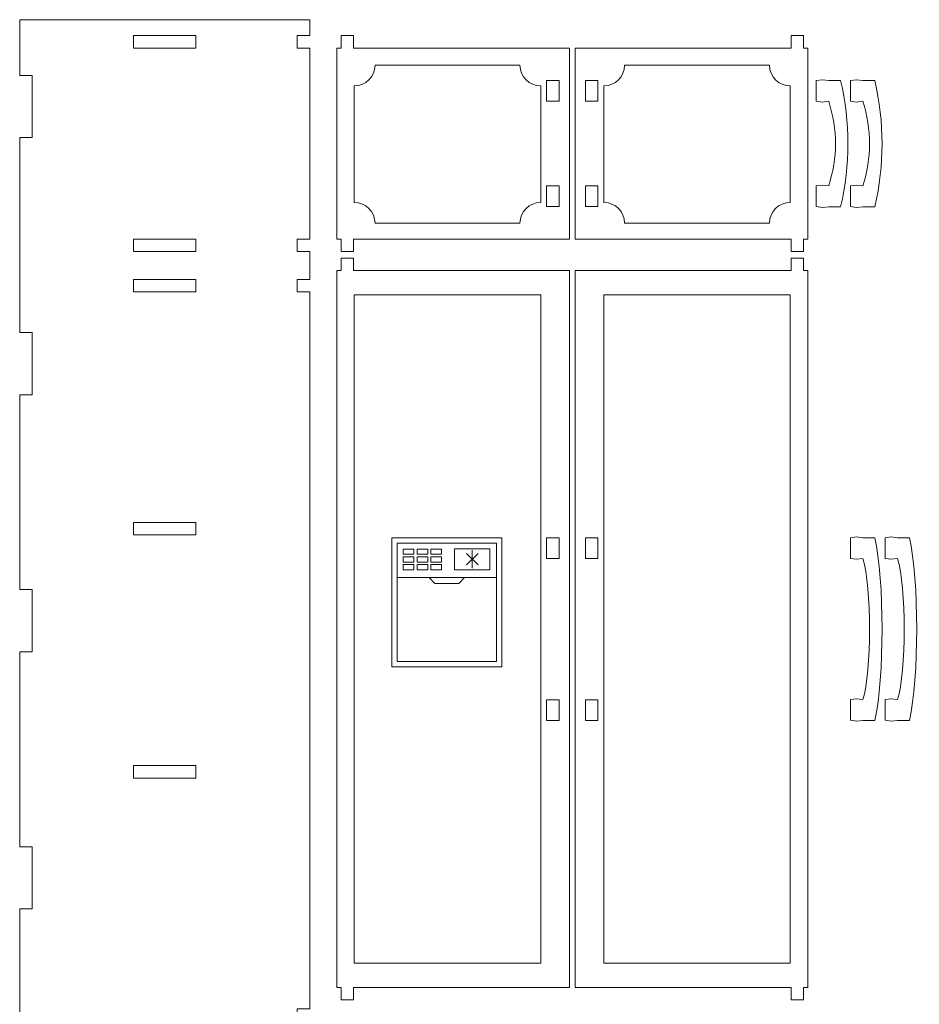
# Model space of a CAD drawing. Header units: centimetres. Extents: x -179 to 199, y -139 to 174.
# Tile 6 of 76: x -162 to -147, y -72 to -56. Entities that reach past the tile are written whole.
import ezdxf

# ---------------------------------------------------------------- set-up
doc = ezdxf.new("R2010")
doc.units = ezdxf.units.CM
doc.header["$MEASUREMENT"] = 0
doc.layers.add('Layer 1', color=7, linetype='Continuous')

msp = doc.modelspace()

# ---------------------------------------------------------------- linework, layer by layer
at = {"layer": 'Layer 1', "lineweight": 5}
for points, knots in [([(-161.89463, -55.83755), (-161.89463, -55.83755), (-157.12259, -55.83755), (-157.12259, -55.83755), (-157.12259, -55.83755), (-157.12259, -55.83755), (-157.12259, -56.09873), (-157.12259, -56.09873), (-157.12259, -56.09873), (-157.12259, -56.09873), (-157.32703, -56.09873), (-157.32703, -56.09873), (-157.32703, -56.09873), (-157.32703, -56.09873), (-157.32703, -56.30325), (-157.32703, -56.30325), (-157.32703, -56.30325), (-157.32703, -56.30325), (-157.12259, -56.30325), (-157.12259, -56.30325), (-157.12259, -56.30325), (-157.12259, -56.30325), (-157.12259, -59.44719), (-157.12259, -59.44719), (-157.12259, -59.44719), (-157.12259, -59.44719), (-157.32703, -59.44719), (-157.32703, -59.44719), (-157.32703, -59.44719), (-157.32703, -59.44719), (-157.32703, -59.6517), (-157.32703, -59.6517), (-157.32703, -59.6517), (-157.32703, -59.6517), (-157.12259, -59.6517), (-157.12259, -59.6517), (-157.12259, -59.6517), (-157.12259, -59.6517), (-157.12259, -60.10838), (-157.12259, -60.10838), (-157.12259, -60.10838), (-157.12259, -60.10838), (-157.32703, -60.10838), (-157.32703, -60.10838), (-157.32703, -60.10838), (-157.32703, -60.10838), (-157.32703, -60.31315), (-157.32703, -60.31315), (-157.32703, -60.31315), (-157.32703, -60.31315), (-157.12259, -60.31315), (-157.12259, -60.31315), (-157.12259, -60.31315), (-157.12259, -60.31315), (-157.12259, -72.1041), (-157.12259, -72.1041), (-157.12259, -72.1041), (-157.12259, -72.1041), (-157.32703, -72.1041), (-157.32703, -72.1041), (-157.32703, -72.1041), (-157.32703, -72.1041), (-157.32703, -72.30887), (-157.32703, -72.30887), (-157.32703, -72.30887), (-157.32703, -72.30887), (-157.12259, -72.30887), (-157.12259, -72.30887), (-157.12259, -72.30887), (-157.12259, -72.30887), (-157.12259, -75.60813), (-157.12259, -75.60813), (-157.12259, -75.60813), (-157.12259, -75.60813), (-161.89463, -75.60813), (-161.89463, -75.60813), (-161.89463, -75.60813), (-161.89463, -75.60813), (-161.89463, -74.69091), (-161.89463, -74.69091), (-161.89463, -74.69091), (-161.89463, -74.69091), (-161.6902, -74.69091), (-161.6902, -74.69091), (-161.6902, -74.69091), (-161.6902, -74.69091), (-161.6902, -73.66809), (-161.6902, -73.66809), (-161.6902, -73.66809), (-161.6902, -73.66809), (-161.89463, -73.66809), (-161.89463, -73.66809), (-161.89463, -73.66809), (-161.89463, -73.66809), (-161.89463, -70.46258), (-161.89463, -70.46258), (-161.89463, -70.46258), (-161.82663, -70.46258), (-161.7584, -70.46258), (-161.6902, -70.46258), (-161.6902, -70.46258), (-161.6902, -70.12156), (-161.6902, -69.78079), (-161.6902, -69.43976), (-161.6902, -69.43976), (-161.7584, -69.43976), (-161.82663, -69.43976), (-161.89463, -69.43976), (-161.89463, -69.43976), (-161.89463, -69.43976), (-161.89463, -66.23426), (-161.89463, -66.23426), (-161.89463, -66.23426), (-161.82663, -66.23426), (-161.7584, -66.23426), (-161.6902, -66.23426), (-161.6902, -66.23426), (-161.6902, -65.89323), (-161.6902, -65.55246), (-161.6902, -65.21143), (-161.6902, -65.21143), (-161.7584, -65.21143), (-161.82663, -65.21143), (-161.89463, -65.21143), (-161.89463, -65.21143), (-161.89463, -65.21143), (-161.89463, -62.00567), (-161.89463, -62.00567), (-161.89463, -62.00567), (-161.82663, -62.00567), (-161.7584, -62.00567), (-161.6902, -62.00567), (-161.6902, -62.00567), (-161.6902, -61.6649), (-161.6902, -61.32387), (-161.6902, -60.9831), (-161.6902, -60.9831), (-161.7584, -60.9831), (-161.82663, -60.9831), (-161.89463, -60.9831), (-161.89463, -60.9831), (-161.89463, -60.9831), (-161.89463, -57.77734), (-161.89463, -57.77734), (-161.89463, -57.77734), (-161.89463, -57.77734), (-161.6902, -57.77734), (-161.6902, -57.77734), (-161.6902, -57.77734), (-161.6902, -57.77734), (-161.6902, -56.75477), (-161.6902, -56.75477), (-161.6902, -56.75477), (-161.6902, -56.75477), (-161.89463, -56.75477), (-161.89463, -56.75477), (-161.89463, -56.75477), (-161.89463, -56.75477), (-161.89463, -55.83755), (-161.89463, -55.83755)], [0, 0, 0, 0, 0.02439024, 0.02439024, 0.02439024, 0.02439024, 0.04878049, 0.04878049, 0.04878049, 0.04878049, 0.07317073, 0.07317073, 0.07317073, 0.07317073, 0.09756098, 0.09756098, 0.09756098, 0.09756098, 0.12195122, 0.12195122, 0.12195122, 0.12195122, 0.14634146, 0.14634146, 0.14634146, 0.14634146, 0.17073171, 0.17073171, 0.17073171, 0.17073171, 0.19512195, 0.19512195, 0.19512195, 0.19512195, 0.2195122, 0.2195122, 0.2195122, 0.2195122, 0.24390244, 0.24390244, 0.24390244, 0.24390244, 0.26829268, 0.26829268, 0.26829268, 0.26829268, 0.29268293, 0.29268293, 0.29268293, 0.29268293, 0.31707317, 0.31707317, 0.31707317, 0.31707317, 0.34146341, 0.34146341, 0.34146341, 0.34146341, 0.36585366, 0.36585366, 0.36585366, 0.36585366, 0.3902439, 0.3902439, 0.3902439, 0.3902439, 0.41463415, 0.41463415, 0.41463415, 0.41463415, 0.43902439, 0.43902439, 0.43902439, 0.43902439, 0.46341463, 0.46341463, 0.46341463, 0.46341463, 0.48780488, 0.48780488, 0.48780488, 0.48780488, 0.51219512, 0.51219512, 0.51219512, 0.51219512, 0.53658537, 0.53658537, 0.53658537, 0.53658537, 0.56097561, 0.56097561, 0.56097561, 0.56097561, 0.58536585, 0.58536585, 0.58536585, 0.58536585, 0.6097561, 0.6097561, 0.6097561, 0.6097561, 0.63414634, 0.63414634, 0.63414634, 0.63414634, 0.65853659, 0.65853659, 0.65853659, 0.65853659, 0.68292683, 0.68292683, 0.68292683, 0.68292683, 0.70731707, 0.70731707, 0.70731707, 0.70731707, 0.73170732, 0.73170732, 0.73170732, 0.73170732, 0.75609756, 0.75609756, 0.75609756, 0.75609756, 0.7804878, 0.7804878, 0.7804878, 0.7804878, 0.80487805, 0.80487805, 0.80487805, 0.80487805, 0.82926829, 0.82926829, 0.82926829, 0.82926829, 0.85365854, 0.85365854, 0.85365854, 0.85365854, 0.87804878, 0.87804878, 0.87804878, 0.87804878, 0.90243902, 0.90243902, 0.90243902, 0.90243902, 0.92682927, 0.92682927, 0.92682927, 0.92682927, 0.95121951, 0.95121951, 0.95121951, 0.95121951, 1, 1, 1, 1]), ([(-160.01988, -56.09873), (-160.01988, -56.09873), (-158.99734, -56.09873), (-158.99734, -56.09873), (-158.99734, -56.09873), (-158.99734, -56.09873), (-158.99734, -56.30325), (-158.99734, -56.30325), (-158.99734, -56.30325), (-158.99734, -56.30325), (-160.01988, -56.30325), (-160.01988, -56.30325), (-160.01988, -56.30325), (-160.01988, -56.30325), (-160.01988, -56.09873), (-160.01988, -56.09873)], [0, 0, 0, 0, 0.2, 0.2, 0.2, 0.2, 0.4, 0.4, 0.4, 0.4, 0.6, 0.6, 0.6, 0.6, 1, 1, 1, 1]), ([(-152.84896, -56.30325), (-152.84896, -56.30325), (-156.40308, -56.30325), (-156.40308, -56.30325), (-156.40308, -56.30325), (-156.40308, -56.30325), (-156.40308, -56.09873), (-156.40308, -56.09873), (-156.40308, -56.09873), (-156.40308, -56.09873), (-156.60773, -56.09873), (-156.60773, -56.09873), (-156.60773, -56.09873), (-156.60773, -56.09873), (-156.60773, -56.30325), (-156.60773, -56.30325), (-156.60773, -56.30325), (-156.60773, -56.30325), (-156.67676, -56.30325), (-156.67676, -56.30325), (-156.67676, -56.30325), (-156.67676, -56.30325), (-156.67676, -59.44719), (-156.67676, -59.44719), (-156.67676, -59.44719), (-156.67676, -59.44719), (-156.60773, -59.44719), (-156.60773, -59.44719), (-156.60773, -59.44719), (-156.60773, -59.44719), (-156.60773, -59.6517), (-156.60773, -59.6517), (-156.60773, -59.6517), (-156.60773, -59.6517), (-156.40308, -59.6517), (-156.40308, -59.6517), (-156.40308, -59.6517), (-156.40308, -59.6517), (-156.40308, -59.44719), (-156.40308, -59.44719), (-156.40308, -59.44719), (-156.40308, -59.44719), (-152.84896, -59.44719), (-152.84896, -59.44719), (-152.84896, -59.44719), (-152.84896, -59.44719), (-152.84896, -56.30325), (-152.84896, -56.30325)], [0, 0, 0, 0, 0.07692308, 0.07692308, 0.07692308, 0.07692308, 0.15384615, 0.15384615, 0.15384615, 0.15384615, 0.23076923, 0.23076923, 0.23076923, 0.23076923, 0.30769231, 0.30769231, 0.30769231, 0.30769231, 0.38461538, 0.38461538, 0.38461538, 0.38461538, 0.46153846, 0.46153846, 0.46153846, 0.46153846, 0.53846154, 0.53846154, 0.53846154, 0.53846154, 0.61538462, 0.61538462, 0.61538462, 0.61538462, 0.69230769, 0.69230769, 0.69230769, 0.69230769, 0.76923077, 0.76923077, 0.76923077, 0.76923077, 0.84615385, 0.84615385, 0.84615385, 0.84615385, 1, 1, 1, 1]), ([(-152.75726, -56.30325), (-152.75726, -56.30325), (-149.203, -56.30325), (-149.203, -56.30325), (-149.203, -56.30325), (-149.203, -56.30325), (-149.203, -56.09873), (-149.203, -56.09873), (-149.203, -56.09873), (-149.203, -56.09873), (-148.99849, -56.09873), (-148.99849, -56.09873), (-148.99849, -56.09873), (-148.99849, -56.09873), (-148.99849, -56.30325), (-148.99849, -56.30325), (-148.99849, -56.30325), (-148.99849, -56.30325), (-148.92946, -56.30325), (-148.92946, -56.30325), (-148.92946, -56.30325), (-148.92946, -56.30325), (-148.92946, -59.44719), (-148.92946, -59.44719), (-148.92946, -59.44719), (-148.92946, -59.44719), (-148.99849, -59.44719), (-148.99849, -59.44719), (-148.99849, -59.44719), (-148.99849, -59.44719), (-148.99849, -59.6517), (-148.99849, -59.6517), (-148.99849, -59.6517), (-148.99849, -59.6517), (-149.203, -59.6517), (-149.203, -59.6517), (-149.203, -59.6517), (-149.203, -59.6517), (-149.203, -59.44719), (-149.203, -59.44719), (-149.203, -59.44719), (-149.203, -59.44719), (-152.75726, -59.44719), (-152.75726, -59.44719), (-152.75726, -59.44719), (-152.75726, -59.44719), (-152.75726, -56.30325), (-152.75726, -56.30325)], [0, 0, 0, 0, 0.07692308, 0.07692308, 0.07692308, 0.07692308, 0.15384615, 0.15384615, 0.15384615, 0.15384615, 0.23076923, 0.23076923, 0.23076923, 0.23076923, 0.30769231, 0.30769231, 0.30769231, 0.30769231, 0.38461538, 0.38461538, 0.38461538, 0.38461538, 0.46153846, 0.46153846, 0.46153846, 0.46153846, 0.53846154, 0.53846154, 0.53846154, 0.53846154, 0.61538462, 0.61538462, 0.61538462, 0.61538462, 0.69230769, 0.69230769, 0.69230769, 0.69230769, 0.76923077, 0.76923077, 0.76923077, 0.76923077, 0.84615385, 0.84615385, 0.84615385, 0.84615385, 1, 1, 1, 1]), ([(-153.22468, -56.83848), (-153.22468, -56.83848), (-153.01998, -56.83848), (-153.01998, -56.83848), (-153.01998, -56.83848), (-153.01998, -56.83848), (-153.01998, -57.17951), (-153.01998, -57.17951), (-153.01998, -57.17951), (-153.01998, -57.17951), (-153.22468, -57.17951), (-153.22468, -57.17951), (-153.22468, -57.17951), (-153.22468, -57.17951), (-153.22468, -56.83848), (-153.22468, -56.83848)], [0, 0, 0, 0, 0.2, 0.2, 0.2, 0.2, 0.4, 0.4, 0.4, 0.4, 0.6, 0.6, 0.6, 0.6, 1, 1, 1, 1]), ([(-152.38172, -56.83848), (-152.38172, -56.83848), (-152.58623, -56.83848), (-152.58623, -56.83848), (-152.58623, -56.83848), (-152.58623, -56.83848), (-152.58623, -57.17951), (-152.58623, -57.17951), (-152.58623, -57.17951), (-152.58623, -57.17951), (-152.38172, -57.17951), (-152.38172, -57.17951), (-152.38172, -57.17951), (-152.38172, -57.17951), (-152.38172, -56.83848), (-152.38172, -56.83848)], [0, 0, 0, 0, 0.2, 0.2, 0.2, 0.2, 0.4, 0.4, 0.4, 0.4, 0.6, 0.6, 0.6, 0.6, 1, 1, 1, 1]), ([(-148.78908, -58.57118), (-148.78908, -58.57118), (-148.68682, -58.55753), (-148.68682, -58.55753), (-148.68682, -58.55753), (-148.68682, -58.55753), (-148.58457, -58.57118), (-148.58457, -58.57118), (-148.58457, -58.57118), (-148.4362, -58.11116), (-148.4362, -57.64727), (-148.58457, -57.17951), (-148.58457, -57.17951), (-148.58457, -57.17951), (-148.68682, -57.19291), (-148.68682, -57.19291), (-148.68682, -57.19291), (-148.68682, -57.19291), (-148.78908, -57.17951), (-148.78908, -57.17951), (-148.78908, -57.17951), (-148.78908, -57.17951), (-148.78908, -56.83848), (-148.78908, -56.83848), (-148.78908, -56.83848), (-148.78908, -56.83848), (-148.68682, -56.82483), (-148.68682, -56.82483), (-148.68682, -56.82483), (-148.68682, -56.82483), (-148.58457, -56.83848), (-148.58457, -56.83848), (-148.58457, -56.83848), (-148.58457, -56.83848), (-148.38752, -56.83848), (-148.38752, -56.83848), (-148.38752, -56.83848), (-148.22937, -57.53007), (-148.22525, -58.22165), (-148.38752, -58.91324), (-148.38752, -58.91324), (-148.38752, -58.91324), (-148.58457, -58.91324), (-148.58457, -58.91324), (-148.58457, -58.91324), (-148.58457, -58.91324), (-148.68682, -58.92612), (-148.68682, -58.92612), (-148.68682, -58.92612), (-148.68682, -58.92612), (-148.78908, -58.91195), (-148.78908, -58.91195), (-148.78908, -58.91195), (-148.78908, -58.91195), (-148.78908, -58.57118), (-148.78908, -58.57118)], [0, 0, 0, 0, 0.06666667, 0.06666667, 0.06666667, 0.06666667, 0.13333333, 0.13333333, 0.13333333, 0.13333333, 0.2, 0.2, 0.2, 0.2, 0.26666667, 0.26666667, 0.26666667, 0.26666667, 0.33333333, 0.33333333, 0.33333333, 0.33333333, 0.4, 0.4, 0.4, 0.4, 0.46666667, 0.46666667, 0.46666667, 0.46666667, 0.53333333, 0.53333333, 0.53333333, 0.53333333, 0.6, 0.6, 0.6, 0.6, 0.66666667, 0.66666667, 0.66666667, 0.66666667, 0.73333333, 0.73333333, 0.73333333, 0.73333333, 0.8, 0.8, 0.8, 0.8, 0.86666667, 0.86666667, 0.86666667, 0.86666667, 1, 1, 1, 1]), ([(-148.22757, -58.57118), (-148.22757, -58.57118), (-148.12531, -58.55753), (-148.12531, -58.55753), (-148.12531, -58.55753), (-148.12531, -58.55753), (-148.02306, -58.57118), (-148.02306, -58.57118), (-148.02306, -58.57118), (-147.87469, -58.11116), (-147.87469, -57.64727), (-148.02306, -57.17951), (-148.02306, -57.17951), (-148.02306, -57.17951), (-148.12531, -57.19291), (-148.12531, -57.19291), (-148.12531, -57.19291), (-148.12531, -57.19291), (-148.22757, -57.17951), (-148.22757, -57.17951), (-148.22757, -57.17951), (-148.22757, -57.17951), (-148.22757, -56.83848), (-148.22757, -56.83848), (-148.22757, -56.83848), (-148.22757, -56.83848), (-148.12531, -56.82483), (-148.12531, -56.82483), (-148.12531, -56.82483), (-148.12531, -56.82483), (-148.02306, -56.83848), (-148.02306, -56.83848), (-148.02306, -56.83848), (-148.02306, -56.83848), (-147.82601, -56.83848), (-147.82601, -56.83848), (-147.82601, -56.83848), (-147.66786, -57.53007), (-147.66348, -58.22165), (-147.82601, -58.91324), (-147.82601, -58.91324), (-147.82601, -58.91324), (-148.02306, -58.91324), (-148.02306, -58.91324), (-148.02306, -58.91324), (-148.02306, -58.91324), (-148.12531, -58.92612), (-148.12531, -58.92612), (-148.12531, -58.92612), (-148.12531, -58.92612), (-148.22757, -58.91195), (-148.22757, -58.91195), (-148.22757, -58.91195), (-148.22757, -58.91195), (-148.22757, -58.57118), (-148.22757, -58.57118)], [0, 0, 0, 0, 0.06666667, 0.06666667, 0.06666667, 0.06666667, 0.13333333, 0.13333333, 0.13333333, 0.13333333, 0.2, 0.2, 0.2, 0.2, 0.26666667, 0.26666667, 0.26666667, 0.26666667, 0.33333333, 0.33333333, 0.33333333, 0.33333333, 0.4, 0.4, 0.4, 0.4, 0.46666667, 0.46666667, 0.46666667, 0.46666667, 0.53333333, 0.53333333, 0.53333333, 0.53333333, 0.6, 0.6, 0.6, 0.6, 0.66666667, 0.66666667, 0.66666667, 0.66666667, 0.73333333, 0.73333333, 0.73333333, 0.73333333, 0.8, 0.8, 0.8, 0.8, 0.86666667, 0.86666667, 0.86666667, 0.86666667, 1, 1, 1, 1]), ([(-153.22468, -58.57118), (-153.22468, -58.57118), (-153.01998, -58.57118), (-153.01998, -58.57118), (-153.01998, -58.57118), (-153.01998, -58.57118), (-153.01998, -58.91195), (-153.01998, -58.91195), (-153.01998, -58.91195), (-153.01998, -58.91195), (-153.22468, -58.91195), (-153.22468, -58.91195), (-153.22468, -58.91195), (-153.22468, -58.91195), (-153.22468, -58.57118), (-153.22468, -58.57118)], [0, 0, 0, 0, 0.2, 0.2, 0.2, 0.2, 0.4, 0.4, 0.4, 0.4, 0.6, 0.6, 0.6, 0.6, 1, 1, 1, 1]), ([(-152.38172, -58.57118), (-152.38172, -58.57118), (-152.58623, -58.57118), (-152.58623, -58.57118), (-152.58623, -58.57118), (-152.58623, -58.57118), (-152.58623, -58.91195), (-152.58623, -58.91195), (-152.58623, -58.91195), (-152.58623, -58.91195), (-152.38172, -58.91195), (-152.38172, -58.91195), (-152.38172, -58.91195), (-152.38172, -58.91195), (-152.38172, -58.57118), (-152.38172, -58.57118)], [0, 0, 0, 0, 0.2, 0.2, 0.2, 0.2, 0.4, 0.4, 0.4, 0.4, 0.6, 0.6, 0.6, 0.6, 1, 1, 1, 1]), ([(-160.01988, -59.44719), (-160.01988, -59.44719), (-158.99734, -59.44719), (-158.99734, -59.44719), (-158.99734, -59.44719), (-158.99734, -59.44719), (-158.99734, -59.6517), (-158.99734, -59.6517), (-158.99734, -59.6517), (-158.99734, -59.6517), (-160.01988, -59.6517), (-160.01988, -59.6517), (-160.01988, -59.6517), (-160.01988, -59.6517), (-160.01988, -59.44719), (-160.01988, -59.44719)], [0, 0, 0, 0, 0.2, 0.2, 0.2, 0.2, 0.4, 0.4, 0.4, 0.4, 0.6, 0.6, 0.6, 0.6, 1, 1, 1, 1]), ([(-152.84896, -59.96414), (-152.84896, -59.96414), (-156.40308, -59.96414), (-156.40308, -59.96414), (-156.40308, -59.96414), (-156.40308, -59.96414), (-156.40308, -59.75988), (-156.40308, -59.75988), (-156.40308, -59.75988), (-156.40308, -59.75988), (-156.60773, -59.75988), (-156.60773, -59.75988), (-156.60773, -59.75988), (-156.60773, -59.75988), (-156.60773, -59.96414), (-156.60773, -59.96414), (-156.60773, -59.96414), (-156.60773, -59.96414), (-156.67676, -59.96414), (-156.67676, -59.96414), (-156.67676, -59.96414), (-156.67676, -59.96414), (-156.67676, -71.75535), (-156.67676, -71.75535), (-156.67676, -71.75535), (-156.67676, -71.75535), (-156.60773, -71.75535), (-156.60773, -71.75535), (-156.60773, -71.75535), (-156.60773, -71.75535), (-156.60773, -71.96012), (-156.60773, -71.96012), (-156.60773, -71.96012), (-156.60773, -71.96012), (-156.40308, -71.96012), (-156.40308, -71.96012), (-156.40308, -71.96012), (-156.40308, -71.96012), (-156.40308, -71.75535), (-156.40308, -71.75535), (-156.40308, -71.75535), (-156.40308, -71.75535), (-152.84896, -71.75535), (-152.84896, -71.75535), (-152.84896, -71.75535), (-152.84896, -71.75535), (-152.84896, -59.96414), (-152.84896, -59.96414)], [0, 0, 0, 0, 0.07692308, 0.07692308, 0.07692308, 0.07692308, 0.15384615, 0.15384615, 0.15384615, 0.15384615, 0.23076923, 0.23076923, 0.23076923, 0.23076923, 0.30769231, 0.30769231, 0.30769231, 0.30769231, 0.38461538, 0.38461538, 0.38461538, 0.38461538, 0.46153846, 0.46153846, 0.46153846, 0.46153846, 0.53846154, 0.53846154, 0.53846154, 0.53846154, 0.61538462, 0.61538462, 0.61538462, 0.61538462, 0.69230769, 0.69230769, 0.69230769, 0.69230769, 0.76923077, 0.76923077, 0.76923077, 0.76923077, 0.84615385, 0.84615385, 0.84615385, 0.84615385, 1, 1, 1, 1]), ([(-152.75726, -59.96414), (-152.75726, -59.96414), (-149.203, -59.96414), (-149.203, -59.96414), (-149.203, -59.96414), (-149.203, -59.96414), (-149.203, -59.75988), (-149.203, -59.75988), (-149.203, -59.75988), (-149.203, -59.75988), (-148.99849, -59.75988), (-148.99849, -59.75988), (-148.99849, -59.75988), (-148.99849, -59.75988), (-148.99849, -59.96414), (-148.99849, -59.96414), (-148.99849, -59.96414), (-148.99849, -59.96414), (-148.92946, -59.96414), (-148.92946, -59.96414), (-148.92946, -59.96414), (-148.92946, -59.96414), (-148.92946, -71.75535), (-148.92946, -71.75535), (-148.92946, -71.75535), (-148.92946, -71.75535), (-148.99849, -71.75535), (-148.99849, -71.75535), (-148.99849, -71.75535), (-148.99849, -71.75535), (-148.99849, -71.96012), (-148.99849, -71.96012), (-148.99849, -71.96012), (-148.99849, -71.96012), (-149.203, -71.96012), (-149.203, -71.96012), (-149.203, -71.96012), (-149.203, -71.96012), (-149.203, -71.75535), (-149.203, -71.75535), (-149.203, -71.75535), (-149.203, -71.75535), (-152.75726, -71.75535), (-152.75726, -71.75535), (-152.75726, -71.75535), (-152.75726, -71.75535), (-152.75726, -59.96414), (-152.75726, -59.96414)], [0, 0, 0, 0, 0.07692308, 0.07692308, 0.07692308, 0.07692308, 0.15384615, 0.15384615, 0.15384615, 0.15384615, 0.23076923, 0.23076923, 0.23076923, 0.23076923, 0.30769231, 0.30769231, 0.30769231, 0.30769231, 0.38461538, 0.38461538, 0.38461538, 0.38461538, 0.46153846, 0.46153846, 0.46153846, 0.46153846, 0.53846154, 0.53846154, 0.53846154, 0.53846154, 0.61538462, 0.61538462, 0.61538462, 0.61538462, 0.69230769, 0.69230769, 0.69230769, 0.69230769, 0.76923077, 0.76923077, 0.76923077, 0.76923077, 0.84615385, 0.84615385, 0.84615385, 0.84615385, 1, 1, 1, 1]), ([(-160.01988, -60.10838), (-160.01988, -60.10838), (-158.99734, -60.10838), (-158.99734, -60.10838), (-158.99734, -60.10838), (-158.99734, -60.10838), (-158.99734, -60.31315), (-158.99734, -60.31315), (-158.99734, -60.31315), (-158.99734, -60.31315), (-160.01988, -60.31315), (-160.01988, -60.31315), (-160.01988, -60.31315), (-160.01988, -60.31315), (-160.01988, -60.10838), (-160.01988, -60.10838)], [0, 0, 0, 0, 0.2, 0.2, 0.2, 0.2, 0.4, 0.4, 0.4, 0.4, 0.6, 0.6, 0.6, 0.6, 1, 1, 1, 1]), ([(-160.01988, -64.10721), (-159.67911, -64.10721), (-159.33811, -64.10721), (-158.99734, -64.10721), (-158.99734, -64.10721), (-158.99734, -64.17521), (-158.99734, -64.24347), (-158.99734, -64.31147), (-158.99734, -64.31147), (-159.33811, -64.31147), (-159.67911, -64.31147), (-160.01988, -64.31147), (-160.01988, -64.31147), (-160.01988, -64.24347), (-160.01988, -64.17521), (-160.01988, -64.10721)], [0, 0, 0, 0, 0.2, 0.2, 0.2, 0.2, 0.4, 0.4, 0.4, 0.4, 0.6, 0.6, 0.6, 0.6, 1, 1, 1, 1]), ([(-153.22468, -64.35706), (-153.22468, -64.35706), (-153.01998, -64.35706), (-153.01998, -64.35706), (-153.01998, -64.35706), (-153.01998, -64.35706), (-153.01998, -64.69809), (-153.01998, -64.69809), (-153.01998, -64.69809), (-153.01998, -64.69809), (-153.22468, -64.69809), (-153.22468, -64.69809), (-153.22468, -64.69809), (-153.22468, -64.69809), (-153.22468, -64.35706), (-153.22468, -64.35706)], [0, 0, 0, 0, 0.2, 0.2, 0.2, 0.2, 0.4, 0.4, 0.4, 0.4, 0.6, 0.6, 0.6, 0.6, 1, 1, 1, 1]), ([(-152.38172, -64.35706), (-152.38172, -64.35706), (-152.58623, -64.35706), (-152.58623, -64.35706), (-152.58623, -64.35706), (-152.58623, -64.35706), (-152.58623, -64.69809), (-152.58623, -64.69809), (-152.58623, -64.69809), (-152.58623, -64.69809), (-152.38172, -64.69809), (-152.38172, -64.69809), (-152.38172, -64.69809), (-152.38172, -64.69809), (-152.38172, -64.35706), (-152.38172, -64.35706)], [0, 0, 0, 0, 0.2, 0.2, 0.2, 0.2, 0.4, 0.4, 0.4, 0.4, 0.6, 0.6, 0.6, 0.6, 1, 1, 1, 1]), ([(-148.22757, -67.02037), (-148.22757, -67.02037), (-148.12531, -67.00672), (-148.12531, -67.00672), (-148.12531, -67.00672), (-148.12531, -67.00672), (-148.02306, -67.02037), (-148.02306, -67.02037), (-148.02306, -67.02037), (-147.87469, -66.5606), (-147.87469, -65.16584), (-148.02306, -64.69783), (-148.02306, -64.69783), (-148.02306, -64.69783), (-148.12531, -64.71148), (-148.12531, -64.71148), (-148.12531, -64.71148), (-148.12531, -64.71148), (-148.22757, -64.69783), (-148.22757, -64.69783), (-148.22757, -64.69783), (-148.22757, -64.69783), (-148.22757, -64.35706), (-148.22757, -64.35706), (-148.22757, -64.35706), (-148.22757, -64.35706), (-148.12531, -64.34341), (-148.12531, -64.34341), (-148.12531, -64.34341), (-148.12531, -64.34341), (-148.02306, -64.35706), (-148.02306, -64.35706), (-148.02306, -64.35706), (-148.02306, -64.35706), (-147.82601, -64.35706), (-147.82601, -64.35706), (-147.82601, -64.35706), (-147.66786, -65.04864), (-147.66348, -66.6711), (-147.82601, -67.36243), (-147.82601, -67.36243), (-147.82601, -67.36243), (-148.02306, -67.36243), (-148.02306, -67.36243), (-148.02306, -67.36243), (-148.02306, -67.36243), (-148.12531, -67.37556), (-148.12531, -67.37556), (-148.12531, -67.37556), (-148.12531, -67.37556), (-148.22757, -67.3614), (-148.22757, -67.3614), (-148.22757, -67.3614), (-148.22757, -67.3614), (-148.22757, -67.02037), (-148.22757, -67.02037)], [0, 0, 0, 0, 0.06666667, 0.06666667, 0.06666667, 0.06666667, 0.13333333, 0.13333333, 0.13333333, 0.13333333, 0.2, 0.2, 0.2, 0.2, 0.26666667, 0.26666667, 0.26666667, 0.26666667, 0.33333333, 0.33333333, 0.33333333, 0.33333333, 0.4, 0.4, 0.4, 0.4, 0.46666667, 0.46666667, 0.46666667, 0.46666667, 0.53333333, 0.53333333, 0.53333333, 0.53333333, 0.6, 0.6, 0.6, 0.6, 0.66666667, 0.66666667, 0.66666667, 0.66666667, 0.73333333, 0.73333333, 0.73333333, 0.73333333, 0.8, 0.8, 0.8, 0.8, 0.86666667, 0.86666667, 0.86666667, 0.86666667, 1, 1, 1, 1]), ([(-147.65756, -67.02037), (-147.65756, -67.02037), (-147.5553, -67.00672), (-147.5553, -67.00672), (-147.5553, -67.00672), (-147.5553, -67.00672), (-147.45304, -67.02037), (-147.45304, -67.02037), (-147.45304, -67.02037), (-147.30468, -66.5606), (-147.30468, -65.16584), (-147.45304, -64.69783), (-147.45304, -64.69783), (-147.45304, -64.69783), (-147.5553, -64.71148), (-147.5553, -64.71148), (-147.5553, -64.71148), (-147.5553, -64.71148), (-147.65756, -64.69783), (-147.65756, -64.69783), (-147.65756, -64.69783), (-147.65756, -64.69783), (-147.65756, -64.35706), (-147.65756, -64.35706), (-147.65756, -64.35706), (-147.65756, -64.35706), (-147.5553, -64.34341), (-147.5553, -64.34341), (-147.5553, -64.34341), (-147.5553, -64.34341), (-147.45304, -64.35706), (-147.45304, -64.35706), (-147.45304, -64.35706), (-147.45304, -64.35706), (-147.256, -64.35706), (-147.256, -64.35706), (-147.256, -64.35706), (-147.09785, -65.04864), (-147.09347, -66.6711), (-147.256, -67.36243), (-147.256, -67.36243), (-147.256, -67.36243), (-147.45304, -67.36243), (-147.45304, -67.36243), (-147.45304, -67.36243), (-147.45304, -67.36243), (-147.5553, -67.37556), (-147.5553, -67.37556), (-147.5553, -67.37556), (-147.5553, -67.37556), (-147.65756, -67.3614), (-147.65756, -67.3614), (-147.65756, -67.3614), (-147.65756, -67.3614), (-147.65756, -67.02037), (-147.65756, -67.02037)], [0, 0, 0, 0, 0.06666667, 0.06666667, 0.06666667, 0.06666667, 0.13333333, 0.13333333, 0.13333333, 0.13333333, 0.2, 0.2, 0.2, 0.2, 0.26666667, 0.26666667, 0.26666667, 0.26666667, 0.33333333, 0.33333333, 0.33333333, 0.33333333, 0.4, 0.4, 0.4, 0.4, 0.46666667, 0.46666667, 0.46666667, 0.46666667, 0.53333333, 0.53333333, 0.53333333, 0.53333333, 0.6, 0.6, 0.6, 0.6, 0.66666667, 0.66666667, 0.66666667, 0.66666667, 0.73333333, 0.73333333, 0.73333333, 0.73333333, 0.8, 0.8, 0.8, 0.8, 0.86666667, 0.86666667, 0.86666667, 0.86666667, 1, 1, 1, 1]), ([(-153.22468, -67.02166), (-153.22468, -67.02166), (-153.01998, -67.02166), (-153.01998, -67.02166), (-153.01998, -67.02166), (-153.01998, -67.02166), (-153.01998, -67.36243), (-153.01998, -67.36243), (-153.01998, -67.36243), (-153.01998, -67.36243), (-153.22468, -67.36243), (-153.22468, -67.36243), (-153.22468, -67.36243), (-153.22468, -67.36243), (-153.22468, -67.02166), (-153.22468, -67.02166)], [0, 0, 0, 0, 0.2, 0.2, 0.2, 0.2, 0.4, 0.4, 0.4, 0.4, 0.6, 0.6, 0.6, 0.6, 1, 1, 1, 1]), ([(-152.38172, -67.02166), (-152.38172, -67.02166), (-152.58623, -67.02166), (-152.58623, -67.02166), (-152.58623, -67.02166), (-152.58623, -67.02166), (-152.58623, -67.36243), (-152.58623, -67.36243), (-152.58623, -67.36243), (-152.58623, -67.36243), (-152.38172, -67.36243), (-152.38172, -67.36243), (-152.38172, -67.36243), (-152.38172, -67.36243), (-152.38172, -67.02166), (-152.38172, -67.02166)], [0, 0, 0, 0, 0.2, 0.2, 0.2, 0.2, 0.4, 0.4, 0.4, 0.4, 0.6, 0.6, 0.6, 0.6, 1, 1, 1, 1]), ([(-160.01988, -68.10579), (-159.67911, -68.10579), (-159.33811, -68.10579), (-158.99734, -68.10579), (-158.99734, -68.10579), (-158.99734, -68.17379), (-158.99734, -68.24204), (-158.99734, -68.3103), (-158.99734, -68.3103), (-159.33811, -68.3103), (-159.67911, -68.3103), (-160.01988, -68.3103), (-160.01988, -68.3103), (-160.01988, -68.24204), (-160.01988, -68.17379), (-160.01988, -68.10579)], [0, 0, 0, 0, 0.2, 0.2, 0.2, 0.2, 0.4, 0.4, 0.4, 0.4, 0.6, 0.6, 0.6, 0.6, 1, 1, 1, 1])]:
    msp.add_open_spline(points, degree=3, knots=knots, dxfattribs=at)
at = {"layer": 'Layer 1', "color": 142, "lineweight": 5}
for points, knots in [([(-156.04812, -56.58632), (-156.04812, -56.58632), (-153.66325, -56.58632), (-153.66325, -56.58632), (-153.66325, -56.58632), (-153.66325, -56.77383), (-153.50991, -56.92709), (-153.32248, -56.92709), (-153.32248, -56.92709), (-153.32248, -56.92709), (-153.32248, -58.84266), (-153.32248, -58.84266), (-153.32248, -58.84266), (-153.50991, -58.84266), (-153.66325, -58.99618), (-153.66325, -59.18369), (-153.66325, -59.18369), (-153.66325, -59.18369), (-156.04812, -59.18369), (-156.04812, -59.18369), (-156.04812, -59.18369), (-156.04812, -58.99618), (-156.20146, -58.84266), (-156.38889, -58.84266), (-156.38889, -58.84266), (-156.38889, -58.84266), (-156.38889, -56.92709), (-156.38889, -56.92709), (-156.38889, -56.92709), (-156.20146, -56.92709), (-156.04812, -56.77383), (-156.04812, -56.58632)], [0, 0, 0, 0, 0.11111111, 0.11111111, 0.11111111, 0.11111111, 0.22222222, 0.22222222, 0.22222222, 0.22222222, 0.33333333, 0.33333333, 0.33333333, 0.33333333, 0.44444444, 0.44444444, 0.44444444, 0.44444444, 0.55555556, 0.55555556, 0.55555556, 0.55555556, 0.66666667, 0.66666667, 0.66666667, 0.66666667, 0.77777778, 0.77777778, 0.77777778, 0.77777778, 1, 1, 1, 1]), ([(-149.55819, -56.58632), (-149.55819, -56.58632), (-151.94281, -56.58632), (-151.94281, -56.58632), (-151.94281, -56.58632), (-151.94281, -56.77383), (-152.09632, -56.92709), (-152.28384, -56.92709), (-152.28384, -56.92709), (-152.28384, -56.92709), (-152.28384, -58.84266), (-152.28384, -58.84266), (-152.28384, -58.84266), (-152.09632, -58.84266), (-151.94281, -58.99618), (-151.94281, -59.18369), (-151.94281, -59.18369), (-151.94281, -59.18369), (-149.55819, -59.18369), (-149.55819, -59.18369), (-149.55819, -59.18369), (-149.55819, -58.99618), (-149.40494, -58.84266), (-149.21742, -58.84266), (-149.21742, -58.84266), (-149.21742, -58.84266), (-149.21742, -56.92709), (-149.21742, -56.92709), (-149.21742, -56.92709), (-149.40494, -56.92709), (-149.55819, -56.77383), (-149.55819, -56.58632)], [0, 0, 0, 0, 0.11111111, 0.11111111, 0.11111111, 0.11111111, 0.22222222, 0.22222222, 0.22222222, 0.22222222, 0.33333333, 0.33333333, 0.33333333, 0.33333333, 0.44444444, 0.44444444, 0.44444444, 0.44444444, 0.55555556, 0.55555556, 0.55555556, 0.55555556, 0.66666667, 0.66666667, 0.66666667, 0.66666667, 0.77777778, 0.77777778, 0.77777778, 0.77777778, 1, 1, 1, 1]), ([(-156.38889, -71.35533), (-156.38889, -71.35533), (-153.32245, -71.35533), (-153.32245, -71.35533), (-153.32245, -71.35533), (-153.32245, -71.35533), (-153.32245, -60.36418), (-153.32245, -60.36418), (-153.32245, -60.36418), (-153.32245, -60.36418), (-156.38889, -60.36418), (-156.38889, -60.36418), (-156.38889, -60.36418), (-156.38889, -60.36418), (-156.38889, -71.35533), (-156.38889, -71.35533)], [0, 0, 0, 0, 0.2, 0.2, 0.2, 0.2, 0.4, 0.4, 0.4, 0.4, 0.6, 0.6, 0.6, 0.6, 1, 1, 1, 1]), ([(-152.28384, -71.35533), (-152.28384, -71.35533), (-149.2174, -71.35533), (-149.2174, -71.35533), (-149.2174, -71.35533), (-149.2174, -71.35533), (-149.2174, -60.36418), (-149.2174, -60.36418), (-149.2174, -60.36418), (-149.2174, -60.36418), (-152.28384, -60.36418), (-152.28384, -60.36418), (-152.28384, -60.36418), (-152.28384, -60.36418), (-152.28384, -71.35533), (-152.28384, -71.35533)], [0, 0, 0, 0, 0.2, 0.2, 0.2, 0.2, 0.4, 0.4, 0.4, 0.4, 0.6, 0.6, 0.6, 0.6, 1, 1, 1, 1]), ([(-155.77272, -64.35706), (-155.77272, -64.35706), (-153.95956, -64.35706), (-153.95956, -64.35706), (-153.95956, -64.35706), (-153.95956, -64.35706), (-153.95956, -66.48307), (-153.95956, -66.48307), (-153.95956, -66.48307), (-153.95956, -66.48307), (-155.77272, -66.48307), (-155.77272, -66.48307), (-155.77272, -66.48307), (-155.77272, -66.48307), (-155.77272, -64.35706), (-155.77272, -64.35706)], [0, 0, 0, 0, 0.2, 0.2, 0.2, 0.2, 0.4, 0.4, 0.4, 0.4, 0.6, 0.6, 0.6, 0.6, 1, 1, 1, 1]), ([(-155.6842, -64.44592), (-155.6842, -64.44592), (-154.0483, -64.44592), (-154.0483, -64.44592), (-154.0483, -64.44592), (-154.0483, -64.44592), (-154.0483, -66.39421), (-154.0483, -66.39421), (-154.0483, -66.39421), (-154.0483, -66.39421), (-155.6842, -66.39421), (-155.6842, -66.39421), (-155.6842, -66.39421), (-155.6842, -66.39421), (-155.6842, -64.44592), (-155.6842, -64.44592)], [0, 0, 0, 0, 0.2, 0.2, 0.2, 0.2, 0.4, 0.4, 0.4, 0.4, 0.6, 0.6, 0.6, 0.6, 1, 1, 1, 1]), ([(-155.58519, -64.54483), (-155.58519, -64.54483), (-155.40942, -64.54483), (-155.40942, -64.54483), (-155.40942, -64.54483), (-155.40942, -64.54483), (-155.40942, -64.63086), (-155.40942, -64.63086), (-155.40942, -64.63086), (-155.40942, -64.63086), (-155.58519, -64.63086), (-155.58519, -64.63086), (-155.58519, -64.63086), (-155.58519, -64.63086), (-155.58519, -64.54483), (-155.58519, -64.54483)], [0, 0, 0, 0, 0.2, 0.2, 0.2, 0.2, 0.4, 0.4, 0.4, 0.4, 0.6, 0.6, 0.6, 0.6, 1, 1, 1, 1]), ([(-155.35759, -64.54483), (-155.35759, -64.54483), (-155.18172, -64.54483), (-155.18172, -64.54483), (-155.18172, -64.54483), (-155.18172, -64.54483), (-155.18172, -64.63086), (-155.18172, -64.63086), (-155.18172, -64.63086), (-155.18172, -64.63086), (-155.35759, -64.63086), (-155.35759, -64.63086), (-155.35759, -64.63086), (-155.35759, -64.63086), (-155.35759, -64.54483), (-155.35759, -64.54483)], [0, 0, 0, 0, 0.2, 0.2, 0.2, 0.2, 0.4, 0.4, 0.4, 0.4, 0.6, 0.6, 0.6, 0.6, 1, 1, 1, 1]), ([(-155.1299, -64.54483), (-155.1299, -64.54483), (-154.95403, -64.54483), (-154.95403, -64.54483), (-154.95403, -64.54483), (-154.95403, -64.54483), (-154.95403, -64.63086), (-154.95403, -64.63086), (-154.95403, -64.63086), (-154.95403, -64.63086), (-155.1299, -64.63086), (-155.1299, -64.63086), (-155.1299, -64.63086), (-155.1299, -64.63086), (-155.1299, -64.54483), (-155.1299, -64.54483)], [0, 0, 0, 0, 0.2, 0.2, 0.2, 0.2, 0.4, 0.4, 0.4, 0.4, 0.6, 0.6, 0.6, 0.6, 1, 1, 1, 1]), ([(-154.73913, -64.54097), (-154.73913, -64.54097), (-154.15686, -64.54097), (-154.15686, -64.54097), (-154.15686, -64.54097), (-154.15686, -64.54097), (-154.15686, -64.88457), (-154.15686, -64.88457), (-154.15686, -64.88457), (-154.15686, -64.88457), (-154.73913, -64.88457), (-154.73913, -64.88457), (-154.73913, -64.88457), (-154.73913, -64.88457), (-154.73913, -64.54097), (-154.73913, -64.54097)], [0, 0, 0, 0, 0.2, 0.2, 0.2, 0.2, 0.4, 0.4, 0.4, 0.4, 0.6, 0.6, 0.6, 0.6, 1, 1, 1, 1]), ([(-155.58519, -64.67362), (-155.58519, -64.67362), (-155.40942, -64.67362), (-155.40942, -64.67362), (-155.40942, -64.67362), (-155.40942, -64.67362), (-155.40942, -64.75965), (-155.40942, -64.75965), (-155.40942, -64.75965), (-155.40942, -64.75965), (-155.58519, -64.75965), (-155.58519, -64.75965), (-155.58519, -64.75965), (-155.58519, -64.75965), (-155.58519, -64.67362), (-155.58519, -64.67362)], [0, 0, 0, 0, 0.2, 0.2, 0.2, 0.2, 0.4, 0.4, 0.4, 0.4, 0.6, 0.6, 0.6, 0.6, 1, 1, 1, 1]), ([(-155.35759, -64.67362), (-155.35759, -64.67362), (-155.18172, -64.67362), (-155.18172, -64.67362), (-155.18172, -64.67362), (-155.18172, -64.67362), (-155.18172, -64.75965), (-155.18172, -64.75965), (-155.18172, -64.75965), (-155.18172, -64.75965), (-155.35759, -64.75965), (-155.35759, -64.75965), (-155.35759, -64.75965), (-155.35759, -64.75965), (-155.35759, -64.67362), (-155.35759, -64.67362)], [0, 0, 0, 0, 0.2, 0.2, 0.2, 0.2, 0.4, 0.4, 0.4, 0.4, 0.6, 0.6, 0.6, 0.6, 1, 1, 1, 1]), ([(-155.1299, -64.67362), (-155.1299, -64.67362), (-154.95403, -64.67362), (-154.95403, -64.67362), (-154.95403, -64.67362), (-154.95403, -64.67362), (-154.95403, -64.75965), (-154.95403, -64.75965), (-154.95403, -64.75965), (-154.95403, -64.75965), (-155.1299, -64.75965), (-155.1299, -64.75965), (-155.1299, -64.75965), (-155.1299, -64.75965), (-155.1299, -64.67362), (-155.1299, -64.67362)], [0, 0, 0, 0, 0.2, 0.2, 0.2, 0.2, 0.4, 0.4, 0.4, 0.4, 0.6, 0.6, 0.6, 0.6, 1, 1, 1, 1]), ([(-155.58519, -64.79854), (-155.58519, -64.79854), (-155.40942, -64.79854), (-155.40942, -64.79854), (-155.40942, -64.79854), (-155.40942, -64.79854), (-155.40942, -64.88457), (-155.40942, -64.88457), (-155.40942, -64.88457), (-155.40942, -64.88457), (-155.58519, -64.88457), (-155.58519, -64.88457), (-155.58519, -64.88457), (-155.58519, -64.88457), (-155.58519, -64.79854), (-155.58519, -64.79854)], [0, 0, 0, 0, 0.2, 0.2, 0.2, 0.2, 0.4, 0.4, 0.4, 0.4, 0.6, 0.6, 0.6, 0.6, 1, 1, 1, 1]), ([(-155.35759, -64.79854), (-155.35759, -64.79854), (-155.18172, -64.79854), (-155.18172, -64.79854), (-155.18172, -64.79854), (-155.18172, -64.79854), (-155.18172, -64.88457), (-155.18172, -64.88457), (-155.18172, -64.88457), (-155.18172, -64.88457), (-155.35759, -64.88457), (-155.35759, -64.88457), (-155.35759, -64.88457), (-155.35759, -64.88457), (-155.35759, -64.79854), (-155.35759, -64.79854)], [0, 0, 0, 0, 0.2, 0.2, 0.2, 0.2, 0.4, 0.4, 0.4, 0.4, 0.6, 0.6, 0.6, 0.6, 1, 1, 1, 1]), ([(-155.1299, -64.79854), (-155.1299, -64.79854), (-154.95403, -64.79854), (-154.95403, -64.79854), (-154.95403, -64.79854), (-154.95403, -64.79854), (-154.95403, -64.88457), (-154.95403, -64.88457), (-154.95403, -64.88457), (-154.95403, -64.88457), (-155.1299, -64.88457), (-155.1299, -64.88457), (-155.1299, -64.88457), (-155.1299, -64.88457), (-155.1299, -64.79854), (-155.1299, -64.79854)], [0, 0, 0, 0, 0.2, 0.2, 0.2, 0.2, 0.4, 0.4, 0.4, 0.4, 0.6, 0.6, 0.6, 0.6, 1, 1, 1, 1]), ([(-155.15839, -65.01361), (-155.15839, -65.01361), (-155.06391, -65.10814), (-155.06391, -65.10814), (-155.06391, -65.10814), (-155.06391, -65.10814), (-154.67201, -65.10814), (-154.67201, -65.10814), (-154.67201, -65.10814), (-154.67201, -65.10814), (-154.57393, -65.01001), (-154.57393, -65.01001), (-154.57393, -65.01001), (-154.57393, -65.01001), (-155.15839, -65.01361), (-155.15839, -65.01361)], [0, 0, 0, 0, 0.2, 0.2, 0.2, 0.2, 0.4, 0.4, 0.4, 0.4, 0.6, 0.6, 0.6, 0.6, 1, 1, 1, 1])]:
    msp.add_open_spline(points, degree=3, knots=knots, dxfattribs=at)
for points in [[(-154.44805, -64.56492), (-154.44805, -64.56492), (-154.44805, -64.86062), (-154.44805, -64.86062)], [(-154.54575, -64.61901), (-154.54575, -64.61901), (-154.35035, -64.80266), (-154.35035, -64.80266)], [(-154.35035, -64.61901), (-154.35035, -64.61901), (-154.54575, -64.80266), (-154.54575, -64.80266)], [(-155.6842, -65.01361), (-155.6842, -65.01361), (-154.0483, -65.01361), (-154.0483, -65.01361)]]:
    msp.add_open_spline(points, degree=3, dxfattribs=at)

doc.saveas('drawing.dxf')
